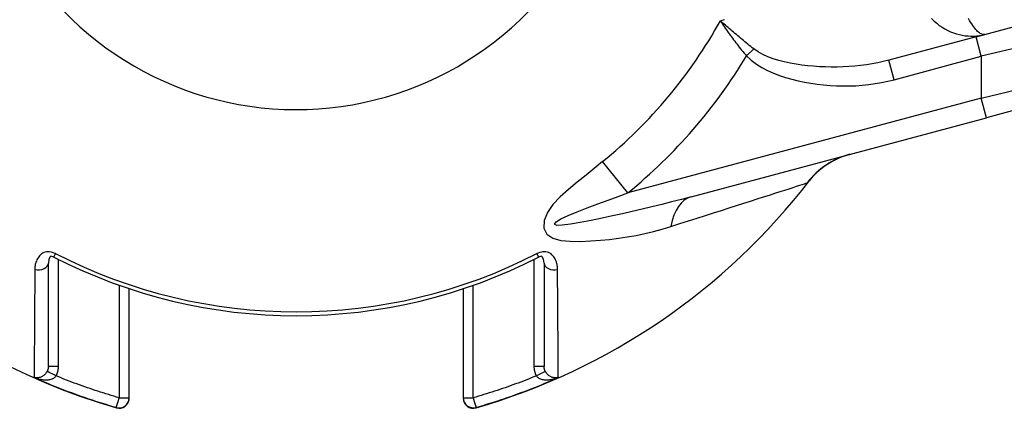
# Model space of a CAD drawing. Header units: inches. Extents: x 0 to 400, y -11 to 260.
# Tile 13 of 61: x 70.154 to 71.57, y 96.601 to 97.16. Entities that reach past the tile are written whole.
import ezdxf

# ---------------------------------------------------------------- set-up
doc = ezdxf.new("R2010")
doc.units = ezdxf.units.IN
doc.header["$LTSCALE"] = 24.005935
doc.header["$MEASUREMENT"] = 0
doc.layers.add('Visible Edges(ANSI)', color=7, linetype='Continuous', lineweight=25)
doc.layers.add('Visible Tangent Edges(ANSI)', color=7, linetype='Continuous', lineweight=25)

msp = doc.modelspace()

# ---------------------------------------------------------------- linework, layer by layer
at = {"layer": 'Visible Edges(ANSI)'}
for p, q in [((71.529, 97.1352), (71.7141, 97.1848)), ((71.529, 97.1352), (71.4037, 97.1016)), ((71.7291, 97.0684), (71.5441, 97.0188)), ((71.1195, 96.9051), (71.5441, 97.0188)), ((70.1956, 96.6612), (70.1956, 96.8096)), ((70.9081, 96.8096), (70.9081, 96.6612)), ((70.3119, 96.6162), (70.3119, 96.773)), ((70.7918, 96.773), (70.7918, 96.6162)), ((70.3119, 96.6157), (70.3119, 96.6162)), ((70.7918, 96.6162), (70.7918, 96.6157))]:
    msp.add_line(p, q, dxfattribs=at)
at = {"layer": 'Visible Edges(ANSI)', "flags": 128}
for points in [[(71.3478, 96.9662), (71.3353, 96.9621), (71.3256, 96.9578), (71.3182, 96.9536), (71.3123, 96.9498), (71.3041, 96.9435), (71.2987, 96.9387), (71.2951, 96.935), (71.2927, 96.9323), (71.2899, 96.9288)], [(70.2035, 96.8185), (70.2008, 96.8195), (70.1994, 96.8196), (70.1982, 96.8189), (70.1964, 96.8154), (70.1956, 96.8096)], [(70.9081, 96.8096), (70.9073, 96.8154), (70.9055, 96.8189), (70.9043, 96.8196), (70.903, 96.8195), (70.9002, 96.8185)]]:
    msp.add_lwpolyline(points, dxfattribs=at)
at = {"layer": 'Visible Edges(ANSI)'}
for centre, radius, start, end in [((70.5519, 97.4958), 0.9306, 200.3603, 253.8724), ((70.5519, 97.4958), 0.9306, 286.1276, 322.4685), ((70.5519, 97.4958), 0.7616, 242.7787, 297.2213), ((70.2974, 96.6157), 0.0145, 253.8724, 0), ((70.8063, 96.6157), 0.0145, 180, 286.1276)]:
    msp.add_arc(centre, radius, start, end, dxfattribs=at)
at = {"layer": 'Visible Tangent Edges(ANSI)'}
for p, q in [((71.7422, 97.1567), (71.5365, 97.1071)), ((71.5365, 97.1071), (71.529, 97.1352)), ((71.1991, 97.1078), (71.2094, 97.1179)), ((71.4112, 97.0735), (71.4037, 97.1016)), ((71.4112, 97.0735), (71.5365, 97.1071)), ((71.5365, 97.1071), (71.5365, 97.0469)), ((71.5365, 97.0469), (71.7422, 97.0965)), ((71.5365, 97.0469), (71.0287, 96.9108)), ((71.5441, 97.0188), (71.5365, 97.0469)), ((71.0287, 96.9108), (70.9921, 96.9557)), ((70.2035, 96.8185), (70.206, 96.8234)), ((70.2102, 96.6613), (70.2102, 96.8151)), ((70.8936, 96.8151), (70.8936, 96.6613)), ((70.8977, 96.8234), (70.9002, 96.8185)), ((70.2974, 96.7779), (70.2974, 96.6161)), ((70.8063, 96.6161), (70.8063, 96.7779)), ((70.1752, 96.6453), (70.1752, 96.6463)), ((70.9285, 96.6463), (70.9285, 96.6453)), ((70.2934, 96.6023), (70.2934, 96.6017)), ((70.8104, 96.6017), (70.8104, 96.6023))]:
    msp.add_line(p, q, dxfattribs=at)
at = {"layer": 'Visible Tangent Edges(ANSI)', "flags": 128}
for points in [[(71.1615, 97.1583), (71.1629, 97.1587), (71.1643, 97.1592), (71.1658, 97.1597), (71.1672, 97.1602)], [(71.2094, 97.1179), (71.2073, 97.1195), (71.2051, 97.1212), (71.203, 97.1229), (71.2009, 97.1246), (71.1988, 97.1263), (71.1967, 97.128), (71.1947, 97.1297), (71.1926, 97.1314), (71.1905, 97.1331), (71.1885, 97.1349), (71.1865, 97.1366), (71.1845, 97.1383), (71.1825, 97.14), (71.1805, 97.1417), (71.1785, 97.1434), (71.1765, 97.1451), (71.1746, 97.1467), (71.1727, 97.1484), (71.1707, 97.1501), (71.1688, 97.1517), (71.167, 97.1534), (71.1651, 97.155), (71.1633, 97.1566), (71.1615, 97.1583)], [(71.1615, 97.1583), (71.1628, 97.1562), (71.1642, 97.1541), (71.1656, 97.152), (71.167, 97.1499), (71.1684, 97.1478), (71.1699, 97.1457), (71.1713, 97.1436), (71.1728, 97.1415), (71.1743, 97.1394), (71.1759, 97.1372), (71.1774, 97.1351), (71.179, 97.133), (71.1806, 97.1308), (71.1822, 97.1287), (71.1838, 97.1266), (71.1854, 97.1244), (71.1871, 97.1223), (71.1887, 97.1202), (71.1904, 97.1181), (71.1921, 97.116), (71.1939, 97.1139), (71.1956, 97.1118), (71.1974, 97.1098), (71.1991, 97.1078)], [(71.465, 97.1613), (71.4686, 97.1578), (71.4724, 97.1546), (71.4762, 97.1516), (71.4802, 97.1489), (71.4842, 97.1465), (71.4883, 97.1444), (71.4924, 97.1425), (71.4966, 97.1408), (71.5008, 97.1395), (71.505, 97.1383), (71.5091, 97.1374), (71.5133, 97.1368), (71.5175, 97.1364), (71.5216, 97.1362), (71.5257, 97.1362), (71.5298, 97.1365), (71.5338, 97.137), (71.5378, 97.1377), (71.5417, 97.1386)], [(71.5417, 97.1386), (71.5407, 97.1384), (71.5397, 97.1384), (71.5386, 97.1386), (71.5375, 97.1389), (71.5363, 97.1394), (71.5351, 97.14), (71.5339, 97.1409), (71.5326, 97.1418), (71.5313, 97.143), (71.5299, 97.1443), (71.5286, 97.1458), (71.5271, 97.1475), (71.5257, 97.1494), (71.5242, 97.1514), (71.5227, 97.1537), (71.5212, 97.1561), (71.5196, 97.1586), (71.5181, 97.1614)], [(71.4037, 97.1016), (71.3957, 97.0996), (71.3877, 97.0979), (71.3796, 97.0964), (71.3713, 97.0951), (71.363, 97.094), (71.3547, 97.0931), (71.3463, 97.0924), (71.3378, 97.092), (71.3294, 97.0917), (71.3209, 97.0917), (71.3124, 97.0918), (71.3039, 97.0922), (71.2954, 97.0928), (71.287, 97.0936), (71.2786, 97.0946), (71.2702, 97.0959), (71.2618, 97.0973), (71.2534, 97.0991), (71.2453, 97.1011), (71.2373, 97.1036), (71.2297, 97.1064), (71.2224, 97.1097), (71.2156, 97.1135), (71.2094, 97.1179)], [(71.1991, 97.1078), (71.2059, 97.1015), (71.2132, 97.096), (71.221, 97.0911), (71.2292, 97.0868), (71.2377, 97.083), (71.2464, 97.0797), (71.2553, 97.0767), (71.2643, 97.0742), (71.2733, 97.0719), (71.2823, 97.07), (71.2914, 97.0683), (71.3006, 97.067), (71.3098, 97.0659), (71.3191, 97.0652), (71.3283, 97.0647), (71.3376, 97.0645), (71.3469, 97.0646), (71.3562, 97.0649), (71.3655, 97.0656), (71.3748, 97.0666), (71.384, 97.0678), (71.3931, 97.0694), (71.4022, 97.0713), (71.4112, 97.0735)], [(70.9921, 96.9557), (70.9803, 96.946), (70.9685, 96.9361), (70.9559, 96.926), (70.9432, 96.9156), (70.9313, 96.9049), (70.9209, 96.8939), (70.9129, 96.8827), (70.9083, 96.8711), (70.9079, 96.8598), (70.9123, 96.8513), (70.9208, 96.8457), (70.9322, 96.8424), (70.9458, 96.8411), (70.9605, 96.841), (70.9753, 96.8418), (70.9892, 96.8428), (71.0021, 96.8439), (71.015, 96.8455), (71.0277, 96.8474), (71.0404, 96.8497), (71.0531, 96.8523), (71.0656, 96.8554), (71.078, 96.8587), (71.0903, 96.8624)], [(71.0903, 96.8624), (71.1031, 96.8665), (71.1157, 96.8704), (71.128, 96.8744), (71.14, 96.8782), (71.1517, 96.8819), (71.1631, 96.8856), (71.1741, 96.8891), (71.1848, 96.8925), (71.1951, 96.8958), (71.205, 96.899), (71.2144, 96.902), (71.2234, 96.9049), (71.2319, 96.9076), (71.2398, 96.9102), (71.2473, 96.9126), (71.2541, 96.9148), (71.2604, 96.9168), (71.266, 96.9186), (71.2711, 96.9203), (71.2755, 96.9217), (71.2792, 96.9229), (71.2822, 96.9239), (71.2845, 96.9246), (71.2862, 96.9251)], [(71.2862, 96.9251), (71.2863, 96.9252), (71.2864, 96.9252), (71.2865, 96.9253), (71.2866, 96.9253), (71.2867, 96.9254), (71.2868, 96.9255), (71.287, 96.9256), (71.2871, 96.9257), (71.2872, 96.9258), (71.2874, 96.926), (71.2875, 96.9261), (71.2877, 96.9263), (71.2878, 96.9264), (71.288, 96.9266), (71.2882, 96.9268), (71.2883, 96.927), (71.2885, 96.9272), (71.2887, 96.9274), (71.2889, 96.9276), (71.2891, 96.9278), (71.2893, 96.928), (71.2895, 96.9283), (71.2897, 96.9285), (71.2899, 96.9288)], [(71.1195, 96.9051), (71.1054, 96.9013), (71.0913, 96.8977), (71.0772, 96.8941), (71.063, 96.8906), (71.0489, 96.8873), (71.0348, 96.884), (71.0207, 96.8808), (71.0066, 96.8777), (70.9915, 96.8745), (70.9756, 96.8711), (70.96, 96.8681), (70.9459, 96.8656), (70.9342, 96.8641), (70.9263, 96.864), (70.9231, 96.8656), (70.9255, 96.869), (70.9324, 96.8733), (70.9428, 96.8783), (70.9556, 96.8836), (70.9701, 96.8892), (70.9853, 96.8948), (71.0003, 96.9003), (71.0145, 96.9056), (71.0287, 96.9108)], [(70.206, 96.8234), (70.2039, 96.8243), (70.2017, 96.8251), (70.1995, 96.8257), (70.1973, 96.826), (70.1951, 96.8261), (70.1929, 96.8259), (70.1909, 96.8254), (70.189, 96.8248), (70.1873, 96.8239), (70.1857, 96.8229), (70.1842, 96.8217), (70.183, 96.8204), (70.1818, 96.819), (70.1808, 96.8175), (70.1799, 96.816), (70.1791, 96.8144), (70.1784, 96.8128), (70.1778, 96.8111), (70.1773, 96.8094), (70.1769, 96.8077), (70.1766, 96.806), (70.1764, 96.8042), (70.1763, 96.8024), (70.1762, 96.8007)], [(70.9275, 96.8007), (70.9274, 96.8024), (70.9273, 96.8042), (70.9271, 96.806), (70.9268, 96.8077), (70.9264, 96.8094), (70.9259, 96.8111), (70.9253, 96.8128), (70.9247, 96.8144), (70.9239, 96.816), (70.923, 96.8175), (70.9219, 96.819), (70.9208, 96.8204), (70.9195, 96.8217), (70.9181, 96.8229), (70.9165, 96.8239), (70.9147, 96.8248), (70.9128, 96.8254), (70.9108, 96.8259), (70.9087, 96.8261), (70.9065, 96.826), (70.9042, 96.8257), (70.902, 96.8251), (70.8998, 96.8243), (70.8977, 96.8234)], [(70.1762, 96.8007), (70.1762, 96.79), (70.1761, 96.7797), (70.176, 96.7697), (70.1759, 96.76), (70.1759, 96.7505), (70.1758, 96.7415), (70.1757, 96.7327), (70.1757, 96.7243), (70.1756, 96.7163), (70.1756, 96.7087), (70.1755, 96.7014), (70.1755, 96.6945), (70.1754, 96.688), (70.1754, 96.682), (70.1754, 96.6764), (70.1753, 96.6711), (70.1753, 96.6664), (70.1753, 96.6621), (70.1753, 96.6583), (70.1752, 96.6549), (70.1752, 96.652), (70.1752, 96.6496), (70.1752, 96.6477), (70.1752, 96.6463)], [(70.9285, 96.6463), (70.9285, 96.6477), (70.9285, 96.6497), (70.9285, 96.6521), (70.9285, 96.655), (70.9285, 96.6584), (70.9284, 96.6622), (70.9284, 96.6665), (70.9284, 96.6712), (70.9284, 96.6763), (70.9283, 96.6819), (70.9283, 96.688), (70.9282, 96.6944), (70.9282, 96.7012), (70.9282, 96.7084), (70.9281, 96.7161), (70.928, 96.7241), (70.928, 96.7324), (70.9279, 96.7412), (70.9279, 96.7503), (70.9278, 96.7598), (70.9277, 96.7695), (70.9276, 96.7796), (70.9276, 96.79), (70.9275, 96.8007)], [(70.1956, 96.6612), (70.1956, 96.6609), (70.1956, 96.6606), (70.1956, 96.6603), (70.1956, 96.66), (70.1955, 96.6597), (70.1955, 96.6594), (70.1955, 96.6591), (70.1954, 96.6588), (70.1954, 96.6585), (70.1953, 96.6582), (70.1952, 96.6579), (70.1952, 96.6576), (70.1951, 96.6573), (70.195, 96.657), (70.1949, 96.6567), (70.1948, 96.6564), (70.1948, 96.6561), (70.1946, 96.6559), (70.1945, 96.6556), (70.1944, 96.6553), (70.1943, 96.655), (70.1942, 96.6547), (70.1941, 96.6545), (70.1939, 96.6542)], [(70.2068, 96.6476), (70.207, 96.6481), (70.2073, 96.6486), (70.2075, 96.6492), (70.2078, 96.6497), (70.208, 96.6503), (70.2082, 96.6508), (70.2084, 96.6514), (70.2086, 96.6519), (70.2088, 96.6525), (70.209, 96.6531), (70.2091, 96.6537), (70.2093, 96.6542), (70.2094, 96.6548), (70.2096, 96.6554), (70.2097, 96.656), (70.2098, 96.6566), (70.2099, 96.6572), (70.2099, 96.6577), (70.21, 96.6583), (70.2101, 96.6589), (70.2101, 96.6595), (70.2101, 96.6601), (70.2101, 96.6607), (70.2102, 96.6613)], [(70.8936, 96.6613), (70.8936, 96.6607), (70.8936, 96.6601), (70.8936, 96.6595), (70.8937, 96.6589), (70.8937, 96.6583), (70.8938, 96.6577), (70.8939, 96.6572), (70.894, 96.6566), (70.8941, 96.656), (70.8942, 96.6554), (70.8943, 96.6548), (70.8944, 96.6542), (70.8946, 96.6537), (70.8947, 96.6531), (70.8949, 96.6525), (70.8951, 96.6519), (70.8953, 96.6514), (70.8955, 96.6508), (70.8957, 96.6503), (70.8959, 96.6497), (70.8962, 96.6492), (70.8964, 96.6486), (70.8967, 96.6481), (70.897, 96.6476)], [(70.9098, 96.6542), (70.9097, 96.6545), (70.9095, 96.6547), (70.9094, 96.655), (70.9093, 96.6553), (70.9092, 96.6556), (70.9091, 96.6559), (70.909, 96.6561), (70.9089, 96.6564), (70.9088, 96.6567), (70.9087, 96.657), (70.9086, 96.6573), (70.9086, 96.6576), (70.9085, 96.6579), (70.9084, 96.6582), (70.9084, 96.6585), (70.9083, 96.6588), (70.9083, 96.6591), (70.9082, 96.6594), (70.9082, 96.6597), (70.9082, 96.66), (70.9081, 96.6603), (70.9081, 96.6606), (70.9081, 96.6609), (70.9081, 96.6612)], [(70.1939, 96.6542), (70.1934, 96.6532), (70.1927, 96.6523), (70.1921, 96.6514), (70.1914, 96.6505), (70.1906, 96.6497), (70.1898, 96.649), (70.189, 96.6483), (70.1882, 96.6477), (70.1874, 96.6472), (70.1865, 96.6467), (70.1857, 96.6462), (70.1848, 96.6459), (70.184, 96.6455), (70.1831, 96.6453), (70.1823, 96.6451), (70.1814, 96.6449), (70.1806, 96.6448), (70.1798, 96.6447), (70.179, 96.6447), (70.1782, 96.6447), (70.1774, 96.6448), (70.1767, 96.645), (70.1759, 96.6451), (70.1752, 96.6453)], [(70.1752, 96.6453), (70.1766, 96.6448), (70.178, 96.6443), (70.1795, 96.6438), (70.1809, 96.6434), (70.1824, 96.643), (70.1839, 96.6427), (70.1853, 96.6424), (70.1868, 96.6422), (70.1883, 96.642), (70.1898, 96.6419), (70.1913, 96.6418), (70.1927, 96.6418), (70.1942, 96.6419), (70.1956, 96.642), (70.197, 96.6422), (70.1984, 96.6425), (70.1997, 96.6429), (70.2009, 96.6433), (70.2021, 96.6438), (70.2033, 96.6444), (70.2043, 96.6451), (70.2053, 96.6458), (70.2061, 96.6467), (70.2068, 96.6476)], [(70.1752, 96.6453), (70.18, 96.6432), (70.1848, 96.6411), (70.1897, 96.6391), (70.1945, 96.637), (70.1994, 96.635), (70.2043, 96.633), (70.2091, 96.6311), (70.214, 96.6292), (70.2189, 96.6273), (70.2238, 96.6254), (70.2287, 96.6236), (70.2337, 96.6218), (70.2386, 96.62), (70.2435, 96.6182), (70.2485, 96.6165), (70.2535, 96.6148), (70.2584, 96.6131), (70.2634, 96.6115), (70.2684, 96.6099), (70.2734, 96.6083), (70.2783, 96.6068), (70.2833, 96.6052), (70.2884, 96.6037), (70.2934, 96.6023)], [(70.2974, 96.6161), (70.2936, 96.6172), (70.2898, 96.6184), (70.2859, 96.6195), (70.2821, 96.6207), (70.2783, 96.6219), (70.2745, 96.6231), (70.2707, 96.6243), (70.2669, 96.6255), (70.2631, 96.6268), (70.2593, 96.628), (70.2555, 96.6293), (70.2518, 96.6306), (70.248, 96.6319), (70.2442, 96.6333), (70.2404, 96.6346), (70.2367, 96.636), (70.2329, 96.6374), (70.2292, 96.6388), (70.2254, 96.6402), (70.2217, 96.6417), (70.2179, 96.6431), (70.2142, 96.6446), (70.2105, 96.6461), (70.2068, 96.6476)], [(70.897, 96.6476), (70.8932, 96.6461), (70.8895, 96.6446), (70.8858, 96.6431), (70.8821, 96.6417), (70.8783, 96.6402), (70.8746, 96.6388), (70.8708, 96.6374), (70.8671, 96.636), (70.8633, 96.6346), (70.8595, 96.6333), (70.8558, 96.6319), (70.852, 96.6306), (70.8482, 96.6293), (70.8444, 96.628), (70.8406, 96.6268), (70.8368, 96.6255), (70.833, 96.6243), (70.8292, 96.6231), (70.8254, 96.6219), (70.8216, 96.6207), (70.8178, 96.6195), (70.814, 96.6184), (70.8102, 96.6172), (70.8063, 96.6161)], [(70.8104, 96.6023), (70.8154, 96.6037), (70.8204, 96.6052), (70.8254, 96.6068), (70.8304, 96.6083), (70.8354, 96.6099), (70.8403, 96.6115), (70.8453, 96.6131), (70.8503, 96.6148), (70.8552, 96.6165), (70.8602, 96.6182), (70.8651, 96.62), (70.8701, 96.6218), (70.875, 96.6236), (70.8799, 96.6254), (70.8848, 96.6273), (70.8897, 96.6292), (70.8946, 96.6311), (70.8995, 96.633), (70.9043, 96.635), (70.9092, 96.637), (70.9141, 96.6391), (70.9189, 96.6411), (70.9237, 96.6432), (70.9285, 96.6453)], [(70.897, 96.6476), (70.8977, 96.6467), (70.8985, 96.6458), (70.8994, 96.6451), (70.9005, 96.6444), (70.9016, 96.6438), (70.9028, 96.6433), (70.9041, 96.6429), (70.9054, 96.6425), (70.9067, 96.6422), (70.9081, 96.642), (70.9096, 96.6419), (70.911, 96.6418), (70.9125, 96.6418), (70.9139, 96.6419), (70.9154, 96.642), (70.9169, 96.6422), (70.9184, 96.6424), (70.9199, 96.6427), (70.9213, 96.643), (70.9228, 96.6434), (70.9243, 96.6438), (70.9257, 96.6443), (70.9271, 96.6448), (70.9285, 96.6453)], [(70.9285, 96.6453), (70.9278, 96.6451), (70.9271, 96.645), (70.9263, 96.6448), (70.9255, 96.6447), (70.9247, 96.6447), (70.9239, 96.6447), (70.9231, 96.6448), (70.9223, 96.6449), (70.9215, 96.6451), (70.9206, 96.6453), (70.9198, 96.6455), (70.9189, 96.6459), (70.9181, 96.6462), (70.9172, 96.6467), (70.9164, 96.6472), (70.9155, 96.6477), (70.9147, 96.6483), (70.9139, 96.649), (70.9131, 96.6497), (70.9124, 96.6505), (70.9117, 96.6514), (70.911, 96.6523), (70.9104, 96.6532), (70.9098, 96.6542)]]:
    msp.add_lwpolyline(points, dxfattribs=at)
at = {"layer": 'Visible Tangent Edges(ANSI)'}
for radius, start, end in [(0.4653, 206.0058, 333.7503), (0.6968, 309.1871, 331.0288), (0.7546, 309.1871, 329.0598), (0.7561, 242.7787, 297.2213)]:
    msp.add_arc((70.5519, 97.4958), radius, start, end, dxfattribs=at)
for centre, major_axis, ratio, start_param, end_param in [((71.3779, 96.8539), (-0.0301, 0.1124), 0.996014, 0, 0.650315), ((71.1496, 96.7927), (-0.0301, 0.1124), 0.479095, 0, 0.780301), ((70.1811, 96.8096), (0.0145, 0), 0.650925, 4.37415, 6.283185), ((70.9227, 96.8096), (-0.0145, 0), 0.650925, 0, 1.909035), ((70.2102, 96.6612), (-0.0145, 0), 0.008727, 4.712389, 6.283185), ((70.8936, 96.6612), (0.0145, 0), 0.008727, 0, 1.570796), ((70.2068, 96.6474), (-0.0129, 0.0068), 0.007725, 4.716449, 6.227691), ((70.897, 96.6474), (0.0129, 0.0068), 0.007725, 0.055495, 1.566736), ((70.2974, 96.6162), (0.014, -0.004), 0.998994, 4.712389, 6.564504), ((70.2974, 96.6162), (-0.004, -0.014), 0.002426, 0.046862, 1.562414), ((70.2974, 96.6162), (0.0145, 0), 0.008727, 4.712389, 6.283185), ((70.8063, 96.6162), (-0.0145, 0), 0.008727, 0, 1.570796), ((70.8063, 96.6162), (-0.0145, 0), 0.99881, 0, 1.852115), ((70.8063, 96.6162), (0.004, -0.014), 0.002426, 4.720772, 6.236323)]:
    msp.add_ellipse(centre, major_axis=major_axis, ratio=ratio, start_param=start_param, end_param=end_param, dxfattribs=at)

doc.saveas('drawing.dxf')
